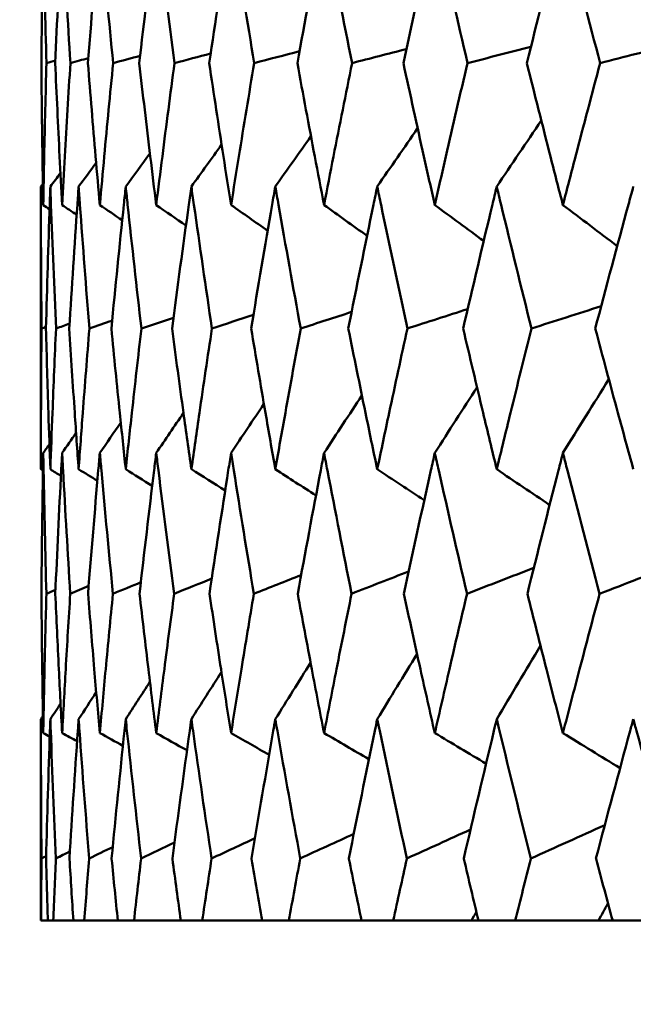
# Model space of a CAD drawing. Header units: millimetres. Extents: x 61 to 1929, y 482 to 2664.
# Tile 83 of 219: x 767.89 to 770.45, y 561.91 to 566.02. Entities that reach past the tile are written whole.
import ezdxf

# ---------------------------------------------------------------- set-up
doc = ezdxf.new("R2010")
doc.units = ezdxf.units.MM
doc.header["$LTSCALE"] = 10
doc.layers.add('Widoczne (ISO)', color=7, linetype='Continuous', lineweight=50)

msp = doc.modelspace()

# ---------------------------------------------------------------- linework, layer by layer
at = {"layer": 'Widoczne (ISO)'}
for p, q in [((767.9742, 564.1399), (767.9742, 565.3196)), ((767.9742, 562.2569), (767.9742, 563.0972)), ((767.9742, 562.2569), (767.975, 562.2569)), ((768.0032, 562.2569), (767.975, 562.2569)), ((768.0032, 562.2569), (768.0258, 562.2569)), ((768.1101, 562.2569), (768.0258, 562.2569)), ((768.1101, 562.2569), (768.1553, 562.2569)), ((768.2955, 562.2569), (768.1553, 562.2569)), ((768.2955, 562.2569), (768.3631, 562.2569)), ((768.5585, 562.2569), (768.3631, 562.2569)), ((768.5585, 562.2569), (768.6482, 562.2569)), ((768.8981, 562.2569), (768.6482, 562.2569)), ((768.8981, 562.2569), (769.0096, 562.2569)), ((769.3131, 562.2569), (769.0096, 562.2569)), ((769.3131, 562.2569), (769.4458, 562.2569)), ((769.772, 562.2569), (769.4458, 562.2569)), ((769.8016, 562.2569), (769.772, 562.2569)), ((769.8016, 562.2569), (769.9552, 562.2569)), ((770.3025, 562.2569), (769.9552, 562.2569)), ((770.3619, 562.2569), (770.3025, 562.2569)), ((770.3619, 562.2569), (770.5357, 562.2569))]:
    msp.add_line(p, q, dxfattribs=at)
msp.add_circle((787.9742, 532.2569), 50, dxfattribs=at)
for points, knots in [([(767.9841, 566.4306), (767.9836, 566.4051), (767.9832, 566.3795), (767.9799, 566.1809), (767.9778, 566.0079), (767.9763, 565.8348)], [0.07138254, 0.07138254, 0.07138254, 0.07138254, 0.08018544, 0.08018544, 0.13983561, 0.13983561, 0.13983561, 0.13983561]), ([(767.9975, 565.8348), (767.9928, 566.0078), (767.9888, 566.1808), (767.985, 566.3794), (767.9846, 566.405), (767.9841, 566.4306)], [0.02053386, 0.02053386, 0.02053386, 0.02053386, 0.08016461, 0.08016461, 0.08898694, 0.08898694, 0.08898694, 0.08898694]), ([(768.063, 566.4306), (768.0616, 566.4051), (768.0603, 566.3795), (768.05, 566.1809), (768.0417, 566.0079), (768.0341, 565.8348)], [0.07138254, 0.07138254, 0.07138254, 0.07138254, 0.08018544, 0.08018544, 0.13983561, 0.13983561, 0.13983561, 0.13983561]), ([(768.0975, 565.8348), (768.0867, 566.0078), (768.0765, 566.1808), (768.0657, 566.3794), (768.0644, 566.405), (768.063, 566.4306)], [0.02053386, 0.02053386, 0.02053386, 0.02053386, 0.08016461, 0.08016461, 0.08898694, 0.08898694, 0.08898694, 0.08898694]), ([(768.2205, 566.4306), (768.2182, 566.4051), (768.216, 566.3795), (768.1986, 566.1809), (768.1842, 566.0079), (768.1705, 565.8348)], [0.07138254, 0.07138254, 0.07138254, 0.07138254, 0.08018544, 0.08018544, 0.13983561, 0.13983561, 0.13983561, 0.13983561]), ([(768.276, 565.8348), (768.2591, 566.0078), (768.2428, 566.1808), (768.225, 566.3794), (768.2227, 566.405), (768.2205, 566.4306)], [0.02053386, 0.02053386, 0.02053386, 0.02053386, 0.08016461, 0.08016461, 0.08898694, 0.08898694, 0.08898694, 0.08898694]), ([(768.4559, 566.4306), (768.4527, 566.4051), (768.4496, 566.3795), (768.4253, 566.1809), (768.4049, 566.0079), (768.3851, 565.8348)], [0.07138254, 0.07138254, 0.07138254, 0.07138254, 0.08018544, 0.08018544, 0.13983561, 0.13983561, 0.13983561, 0.13983561]), ([(768.5322, 565.8348), (768.5092, 566.0078), (768.487, 566.1808), (768.4622, 566.3794), (768.4591, 566.405), (768.4559, 566.4306)], [0.02053386, 0.02053386, 0.02053386, 0.02053386, 0.08016461, 0.08016461, 0.08898694, 0.08898694, 0.08898694, 0.08898694]), ([(768.7684, 566.4306), (768.7643, 566.4051), (768.7603, 566.3795), (768.7292, 566.1809), (768.7028, 566.0079), (768.6771, 565.8348)], [0.07138254, 0.07138254, 0.07138254, 0.07138254, 0.08018544, 0.08018544, 0.13983561, 0.13983561, 0.13983561, 0.13983561]), ([(768.8651, 565.8348), (768.8362, 566.0078), (768.808, 566.1808), (768.7764, 566.3794), (768.7724, 566.405), (768.7684, 566.4306)], [0.02053386, 0.02053386, 0.02053386, 0.02053386, 0.08016461, 0.08016461, 0.08898694, 0.08898694, 0.08898694, 0.08898694]), ([(769.1566, 566.4306), (769.1517, 566.4051), (769.1468, 566.3795), (769.109, 566.1809), (769.0767, 566.0079), (769.0451, 565.8348)], [0.07138254, 0.07138254, 0.07138254, 0.07138254, 0.08018544, 0.08018544, 0.13983561, 0.13983561, 0.13983561, 0.13983561]), ([(769.2734, 565.8348), (769.2388, 566.0078), (769.2047, 566.1808), (769.1664, 566.3794), (769.1615, 566.405), (769.1566, 566.4306)], [0.02053386, 0.02053386, 0.02053386, 0.02053386, 0.08016461, 0.08016461, 0.08898694, 0.08898694, 0.08898694, 0.08898694]), ([(769.6191, 566.4306), (769.6134, 566.4051), (769.6077, 566.3795), (769.5633, 566.1809), (769.5253, 566.0079), (769.4879, 565.8348)], [0.07138254, 0.07138254, 0.07138254, 0.07138254, 0.08018544, 0.08018544, 0.13983561, 0.13983561, 0.13983561, 0.13983561]), ([(769.7556, 565.8348), (769.7152, 566.0078), (769.6755, 566.1808), (769.6307, 566.3794), (769.6249, 566.405), (769.6191, 566.4306)], [0.02053386, 0.02053386, 0.02053386, 0.02053386, 0.08016461, 0.08016461, 0.08898694, 0.08898694, 0.08898694, 0.08898694]), ([(770.1541, 566.4306), (770.1475, 566.4051), (770.141, 566.3795), (770.0902, 566.1809), (770.0466, 566.0079), (770.0036, 565.8348)], [0.07138254, 0.07138254, 0.07138254, 0.07138254, 0.08018544, 0.08018544, 0.13983561, 0.13983561, 0.13983561, 0.13983561]), ([(770.3096, 565.8348), (770.2637, 566.0078), (770.2185, 566.1808), (770.1673, 566.3794), (770.1607, 566.405), (770.1541, 566.4306)], [0.02053386, 0.02053386, 0.02053386, 0.02053386, 0.08016461, 0.08016461, 0.08898694, 0.08898694, 0.08898694, 0.08898694]), ([(767.9763, 565.8348), (767.9774, 565.7051), (767.9789, 565.5754), (767.9818, 565.378), (767.9829, 565.3103), (767.9841, 565.2426)], [0.01681985, 0.01681985, 0.01681985, 0.01681985, 0.06159108, 0.06159108, 0.08495433, 0.08495433, 0.08495433, 0.08495433]), ([(767.9841, 565.2426), (767.9853, 565.3103), (767.9866, 565.378), (767.9908, 565.5753), (767.994, 565.7051), (767.9975, 565.8348)], [0.03825175, 0.03825175, 0.03825175, 0.03825175, 0.06160817, 0.06160817, 0.10638617, 0.10638617, 0.10638617, 0.10638617]), ([(768.0341, 565.8348), (768.0398, 565.7051), (768.0459, 565.5754), (768.0558, 565.378), (768.0594, 565.3103), (768.063, 565.2426)], [0.01681985, 0.01681985, 0.01681985, 0.01681985, 0.06159108, 0.06159108, 0.08495433, 0.08495433, 0.08495433, 0.08495433]), ([(768.063, 565.2426), (768.0666, 565.3103), (768.0703, 565.378), (768.0816, 565.5753), (768.0893, 565.7051), (768.0975, 565.8348)], [0.03825175, 0.03825175, 0.03825175, 0.03825175, 0.06160817, 0.06160817, 0.10638617, 0.10638617, 0.10638617, 0.10638617]), ([(768.1705, 565.8348), (768.1809, 565.7051), (768.1916, 565.5754), (768.2085, 565.378), (768.2144, 565.3103), (768.2205, 565.2426)], [0.01681985, 0.01681985, 0.01681985, 0.01681985, 0.06159108, 0.06159108, 0.08495433, 0.08495433, 0.08495433, 0.08495433]), ([(768.2205, 565.2426), (768.2265, 565.3103), (768.2326, 565.378), (768.2508, 565.5753), (768.2632, 565.7051), (768.276, 565.8348)], [0.03825175, 0.03825175, 0.03825175, 0.03825175, 0.06160817, 0.06160817, 0.10638617, 0.10638617, 0.10638617, 0.10638617]), ([(768.3851, 565.8348), (768.4, 565.7051), (768.4153, 565.5754), (768.4392, 565.378), (768.4475, 565.3103), (768.4559, 565.2426)], [0.01681985, 0.01681985, 0.01681985, 0.01681985, 0.06159108, 0.06159108, 0.08495433, 0.08495433, 0.08495433, 0.08495433]), ([(768.4559, 565.2426), (768.4643, 565.3103), (768.4728, 565.378), (768.4979, 565.5753), (768.5149, 565.7051), (768.5322, 565.8348)], [0.03825175, 0.03825175, 0.03825175, 0.03825175, 0.06160817, 0.06160817, 0.10638617, 0.10638617, 0.10638617, 0.10638617]), ([(768.6771, 565.8348), (768.6965, 565.7051), (768.7162, 565.5754), (768.747, 565.378), (768.7576, 565.3103), (768.7684, 565.2426)], [0.01681985, 0.01681985, 0.01681985, 0.01681985, 0.06159108, 0.06159108, 0.08495433, 0.08495433, 0.08495433, 0.08495433]), ([(768.7684, 565.2426), (768.7791, 565.3103), (768.79, 565.378), (768.8219, 565.5753), (768.8433, 565.7051), (768.8651, 565.8348)], [0.03825175, 0.03825175, 0.03825175, 0.03825175, 0.06160817, 0.06160817, 0.10638617, 0.10638617, 0.10638617, 0.10638617]), ([(769.0451, 565.8348), (769.069, 565.7051), (769.0932, 565.5754), (769.1306, 565.378), (769.1436, 565.3103), (769.1566, 565.2426)], [0.01681985, 0.01681985, 0.01681985, 0.01681985, 0.06159108, 0.06159108, 0.08495433, 0.08495433, 0.08495433, 0.08495433]), ([(769.1566, 565.2426), (769.1697, 565.3103), (769.1828, 565.378), (769.2215, 565.5753), (769.2473, 565.7051), (769.2734, 565.8348)], [0.03825175, 0.03825175, 0.03825175, 0.03825175, 0.06160817, 0.06160817, 0.10638617, 0.10638617, 0.10638617, 0.10638617]), ([(769.4879, 565.8348), (769.5161, 565.7051), (769.5446, 565.5754), (769.5886, 565.378), (769.6038, 565.3103), (769.6191, 565.2426)], [0.01681985, 0.01681985, 0.01681985, 0.01681985, 0.06159108, 0.06159108, 0.08495433, 0.08495433, 0.08495433, 0.08495433]), ([(769.6191, 565.2426), (769.6344, 565.3103), (769.6498, 565.378), (769.695, 565.5753), (769.7251, 565.7051), (769.7556, 565.8348)], [0.03825175, 0.03825175, 0.03825175, 0.03825175, 0.06160817, 0.06160817, 0.10638617, 0.10638617, 0.10638617, 0.10638617]), ([(770.0036, 565.8348), (770.036, 565.7051), (770.0688, 565.5754), (770.1192, 565.378), (770.1366, 565.3103), (770.1541, 565.2426)], [0.01681985, 0.01681985, 0.01681985, 0.01681985, 0.06159108, 0.06159108, 0.08495433, 0.08495433, 0.08495433, 0.08495433]), ([(770.1541, 565.2426), (770.1716, 565.3103), (770.1892, 565.378), (770.2408, 565.5753), (770.275, 565.7051), (770.3096, 565.8348)], [0.03825175, 0.03825175, 0.03825175, 0.03825175, 0.06160817, 0.06160817, 0.10638617, 0.10638617, 0.10638617, 0.10638617]), ([(767.977, 564.7273), (767.9754, 564.8995), (767.9745, 565.0717), (767.9742, 565.2692), (767.9742, 565.2944), (767.9742, 565.3196)], [0.02530969, 0.02530969, 0.02530969, 0.02530969, 0.08465152, 0.08465152, 0.09334823, 0.09334823, 0.09334823, 0.09334823]), ([(768.0137, 565.3196), (768.0128, 565.2945), (768.0119, 565.2693), (768.0052, 565.0719), (768, 564.8996), (767.9955, 564.7273)], [0.07597559, 0.07597559, 0.07597559, 0.07597559, 0.08464777, 0.08464777, 0.14401425, 0.14401425, 0.14401425, 0.14401425]), ([(768.0375, 564.7273), (768.0298, 564.8995), (768.0227, 565.0717), (768.0155, 565.2692), (768.0146, 565.2944), (768.0137, 565.3196)], [0.02530969, 0.02530969, 0.02530969, 0.02530969, 0.08465152, 0.08465152, 0.09334823, 0.09334823, 0.09334823, 0.09334823]), ([(768.1319, 565.3196), (768.1301, 565.2945), (768.1284, 565.2693), (768.1146, 565.0719), (768.1033, 564.8996), (768.0927, 564.7273)], [0.07597559, 0.07597559, 0.07597559, 0.07597559, 0.08464777, 0.08464777, 0.14401425, 0.14401425, 0.14401425, 0.14401425]), ([(768.1767, 564.7273), (768.1629, 564.8995), (768.1498, 565.0717), (768.1355, 565.2692), (768.1337, 565.2944), (768.1319, 565.3196)], [0.02530969, 0.02530969, 0.02530969, 0.02530969, 0.08465152, 0.08465152, 0.09334823, 0.09334823, 0.09334823, 0.09334823]), ([(768.3285, 565.3196), (768.3258, 565.2945), (768.3232, 565.2693), (768.3025, 565.0719), (768.2851, 564.8996), (768.2685, 564.7273)], [0.07597559, 0.07597559, 0.07597559, 0.07597559, 0.08464777, 0.08464777, 0.14401425, 0.14401425, 0.14401425, 0.14401425]), ([(768.394, 564.7273), (768.3741, 564.8995), (768.355, 565.0717), (768.3338, 565.2692), (768.3312, 565.2944), (768.3285, 565.3196)], [0.02530969, 0.02530969, 0.02530969, 0.02530969, 0.08465152, 0.08465152, 0.09334823, 0.09334823, 0.09334823, 0.09334823]), ([(768.6026, 565.3196), (768.599, 565.2945), (768.5955, 565.2693), (768.568, 565.0719), (768.5446, 564.8996), (768.522, 564.7273)], [0.07597559, 0.07597559, 0.07597559, 0.07597559, 0.08464777, 0.08464777, 0.14401425, 0.14401425, 0.14401425, 0.14401425]), ([(768.6885, 564.7273), (768.6628, 564.8995), (768.6377, 565.0717), (768.6097, 565.2692), (768.6061, 565.2944), (768.6026, 565.3196)], [0.02530969, 0.02530969, 0.02530969, 0.02530969, 0.08465152, 0.08465152, 0.09334823, 0.09334823, 0.09334823, 0.09334823]), ([(768.9531, 565.3196), (768.9487, 565.2945), (768.9443, 565.2693), (768.9101, 565.0719), (768.8808, 564.8996), (768.8523, 564.7273)], [0.07597559, 0.07597559, 0.07597559, 0.07597559, 0.08464777, 0.08464777, 0.14401425, 0.14401425, 0.14401425, 0.14401425]), ([(769.0592, 564.7273), (769.0276, 564.8995), (768.9966, 565.0717), (768.9619, 565.2692), (768.9575, 565.2944), (768.9531, 565.3196)], [0.02530969, 0.02530969, 0.02530969, 0.02530969, 0.08465152, 0.08465152, 0.09334823, 0.09334823, 0.09334823, 0.09334823]), ([(769.3787, 565.3196), (769.3735, 565.2945), (769.3682, 565.2693), (769.3274, 565.0719), (769.2924, 564.8996), (769.258, 564.7273)], [0.07597559, 0.07597559, 0.07597559, 0.07597559, 0.08464777, 0.08464777, 0.14401425, 0.14401425, 0.14401425, 0.14401425]), ([(769.5046, 564.7273), (769.4672, 564.8995), (769.4305, 565.0717), (769.3892, 565.2692), (769.3839, 565.2944), (769.3787, 565.3196)], [0.02530969, 0.02530969, 0.02530969, 0.02530969, 0.08465152, 0.08465152, 0.09334823, 0.09334823, 0.09334823, 0.09334823]), ([(769.8777, 565.3196), (769.8716, 565.2945), (769.8656, 565.2693), (769.8183, 565.0719), (769.7776, 564.8996), (769.7377, 564.7273)], [0.07597559, 0.07597559, 0.07597559, 0.07597559, 0.08464777, 0.08464777, 0.14401425, 0.14401425, 0.14401425, 0.14401425]), ([(770.0228, 564.7273), (769.9799, 564.8995), (769.9376, 565.0717), (769.8898, 565.2692), (769.8838, 565.2944), (769.8777, 565.3196)], [0.02530969, 0.02530969, 0.02530969, 0.02530969, 0.08465152, 0.08465152, 0.09334823, 0.09334823, 0.09334823, 0.09334823]), ([(770.4481, 565.3196), (770.4412, 565.2945), (770.4344, 565.2693), (770.3808, 565.0719), (770.3347, 564.8996), (770.2892, 564.7273)], [0.07597559, 0.07597559, 0.07597559, 0.07597559, 0.08464777, 0.08464777, 0.14401425, 0.14401425, 0.14401425, 0.14401425]), ([(767.9742, 564.1399), (767.9742, 564.2183), (767.9744, 564.2968), (767.9751, 564.4926), (767.9759, 564.61), (767.977, 564.7273)], [0.03448054, 0.03448054, 0.03448054, 0.03448054, 0.06157222, 0.06157222, 0.10209717, 0.10209717, 0.10209717, 0.10209717]), ([(767.9955, 564.7273), (767.9985, 564.61), (768.002, 564.4926), (768.0082, 564.2968), (768.0109, 564.2184), (768.0137, 564.1399)], [0.02104899, 0.02104899, 0.02104899, 0.02104899, 0.0615671, 0.0615671, 0.08866561, 0.08866561, 0.08866561, 0.08866561]), ([(768.0137, 564.1399), (768.0165, 564.2183), (768.0195, 564.2968), (768.0272, 564.4926), (768.0322, 564.61), (768.0375, 564.7273)], [0.03448054, 0.03448054, 0.03448054, 0.03448054, 0.06157222, 0.06157222, 0.10209717, 0.10209717, 0.10209717, 0.10209717]), ([(768.0927, 564.7273), (768.1, 564.61), (768.1076, 564.4926), (768.1209, 564.2968), (768.1263, 564.2184), (768.1319, 564.1399)], [0.02104899, 0.02104899, 0.02104899, 0.02104899, 0.0615671, 0.0615671, 0.08866561, 0.08866561, 0.08866561, 0.08866561]), ([(768.1319, 564.1399), (768.1375, 564.2183), (768.1433, 564.2968), (768.158, 564.4926), (768.1672, 564.61), (768.1767, 564.7273)], [0.03448054, 0.03448054, 0.03448054, 0.03448054, 0.06157222, 0.06157222, 0.10209717, 0.10209717, 0.10209717, 0.10209717]), ([(768.2685, 564.7273), (768.2799, 564.61), (768.2917, 564.4926), (768.3119, 564.2968), (768.3201, 564.2184), (768.3285, 564.1399)], [0.02104899, 0.02104899, 0.02104899, 0.02104899, 0.0615671, 0.0615671, 0.08866561, 0.08866561, 0.08866561, 0.08866561]), ([(768.3285, 564.1399), (768.3369, 564.2183), (768.3454, 564.2968), (768.367, 564.4926), (768.3803, 564.61), (768.394, 564.7273)], [0.03448054, 0.03448054, 0.03448054, 0.03448054, 0.06157222, 0.06157222, 0.10209717, 0.10209717, 0.10209717, 0.10209717]), ([(768.522, 564.7273), (768.5376, 564.61), (768.5534, 564.4926), (768.5805, 564.2968), (768.5914, 564.2184), (768.6026, 564.1399)], [0.02104899, 0.02104899, 0.02104899, 0.02104899, 0.0615671, 0.0615671, 0.08866561, 0.08866561, 0.08866561, 0.08866561]), ([(768.6026, 564.1399), (768.6137, 564.2183), (768.625, 564.2968), (768.6534, 564.4926), (768.6708, 564.61), (768.6885, 564.7273)], [0.03448054, 0.03448054, 0.03448054, 0.03448054, 0.06157222, 0.06157222, 0.10209717, 0.10209717, 0.10209717, 0.10209717]), ([(768.8523, 564.7273), (768.8719, 564.61), (768.8918, 564.4926), (768.9256, 564.2968), (768.9393, 564.2184), (768.9531, 564.1399)], [0.02104899, 0.02104899, 0.02104899, 0.02104899, 0.0615671, 0.0615671, 0.08866561, 0.08866561, 0.08866561, 0.08866561]), ([(768.9531, 564.1399), (768.9669, 564.2183), (768.9809, 564.2968), (769.0161, 564.4926), (769.0375, 564.61), (769.0592, 564.7273)], [0.03448054, 0.03448054, 0.03448054, 0.03448054, 0.06157222, 0.06157222, 0.10209717, 0.10209717, 0.10209717, 0.10209717]), ([(769.258, 564.7273), (769.2816, 564.61), (769.3055, 564.4926), (769.3459, 564.2968), (769.3622, 564.2184), (769.3787, 564.1399)], [0.02104899, 0.02104899, 0.02104899, 0.02104899, 0.0615671, 0.0615671, 0.08866561, 0.08866561, 0.08866561, 0.08866561]), ([(769.3787, 564.1399), (769.3952, 564.2183), (769.4118, 564.2968), (769.4536, 564.4926), (769.4789, 564.61), (769.5046, 564.7273)], [0.03448054, 0.03448054, 0.03448054, 0.03448054, 0.06157222, 0.06157222, 0.10209717, 0.10209717, 0.10209717, 0.10209717]), ([(769.7377, 564.7273), (769.7651, 564.61), (769.7929, 564.4926), (769.8397, 564.2968), (769.8586, 564.2184), (769.8777, 564.1399)], [0.02104899, 0.02104899, 0.02104899, 0.02104899, 0.0615671, 0.0615671, 0.08866561, 0.08866561, 0.08866561, 0.08866561]), ([(769.8777, 564.1399), (769.8967, 564.2183), (769.9159, 564.2968), (769.9641, 564.4926), (769.9933, 564.61), (770.0228, 564.7273)], [0.03448054, 0.03448054, 0.03448054, 0.03448054, 0.06157222, 0.06157222, 0.10209717, 0.10209717, 0.10209717, 0.10209717]), ([(770.2892, 564.7273), (770.3205, 564.61), (770.352, 564.4926), (770.4051, 564.2968), (770.4265, 564.2184), (770.4481, 564.1399)], [0.02104899, 0.02104899, 0.02104899, 0.02104899, 0.0615671, 0.0615671, 0.08866561, 0.08866561, 0.08866561, 0.08866561]), ([(767.9841, 564.2082), (767.9837, 564.184), (767.9833, 564.1599), (767.98, 563.9641), (767.9779, 563.7924), (767.9764, 563.6208)], [0.0806421, 0.0806421, 0.0806421, 0.0806421, 0.08897282, 0.08897282, 0.14811965, 0.14811965, 0.14811965, 0.14811965]), ([(767.9973, 563.6208), (767.9926, 563.7923), (767.9887, 563.9639), (767.985, 564.1597), (767.9845, 564.1839), (767.9841, 564.2082)], [0.02983351, 0.02983351, 0.02983351, 0.02983351, 0.0889495, 0.0889495, 0.09731113, 0.09731113, 0.09731113, 0.09731113]), ([(768.063, 564.2082), (768.0617, 564.184), (768.0604, 564.1599), (768.0502, 563.9641), (768.042, 563.7924), (768.0345, 563.6208)], [0.0806421, 0.0806421, 0.0806421, 0.0806421, 0.08897282, 0.08897282, 0.14811965, 0.14811965, 0.14811965, 0.14811965]), ([(768.097, 563.6208), (768.0863, 563.7923), (768.0762, 563.9639), (768.0656, 564.1597), (768.0643, 564.1839), (768.063, 564.2082)], [0.02983351, 0.02983351, 0.02983351, 0.02983351, 0.0889495, 0.0889495, 0.09731113, 0.09731113, 0.09731113, 0.09731113]), ([(768.2205, 564.2082), (768.2183, 564.184), (768.2162, 564.1599), (768.1991, 563.9641), (768.1848, 563.7924), (768.1712, 563.6208)], [0.0806421, 0.0806421, 0.0806421, 0.0806421, 0.08897282, 0.08897282, 0.14811965, 0.14811965, 0.14811965, 0.14811965]), ([(768.2751, 563.6208), (768.2584, 563.7923), (768.2423, 563.9639), (768.2248, 564.1597), (768.2226, 564.1839), (768.2205, 564.2082)], [0.02983351, 0.02983351, 0.02983351, 0.02983351, 0.0889495, 0.0889495, 0.09731113, 0.09731113, 0.09731113, 0.09731113]), ([(768.4559, 564.2082), (768.4529, 564.184), (768.4499, 564.1599), (768.426, 563.9641), (768.4057, 563.7924), (768.3861, 563.6208)], [0.0806421, 0.0806421, 0.0806421, 0.0806421, 0.08897282, 0.08897282, 0.14811965, 0.14811965, 0.14811965, 0.14811965]), ([(768.531, 563.6208), (768.5083, 563.7923), (768.4863, 563.9639), (768.4619, 564.1597), (768.4589, 564.1839), (768.4559, 564.2082)], [0.02983351, 0.02983351, 0.02983351, 0.02983351, 0.0889495, 0.0889495, 0.09731113, 0.09731113, 0.09731113, 0.09731113]), ([(768.7684, 564.2082), (768.7645, 564.184), (768.7607, 564.1599), (768.7301, 563.9641), (768.7039, 563.7924), (768.6783, 563.6208)], [0.0806421, 0.0806421, 0.0806421, 0.0806421, 0.08897282, 0.08897282, 0.14811965, 0.14811965, 0.14811965, 0.14811965]), ([(768.8637, 563.6208), (768.8351, 563.7923), (768.8071, 563.9639), (768.776, 564.1597), (768.7722, 564.1839), (768.7684, 564.2082)], [0.02983351, 0.02983351, 0.02983351, 0.02983351, 0.0889495, 0.0889495, 0.09731113, 0.09731113, 0.09731113, 0.09731113]), ([(769.1566, 564.2082), (769.152, 564.184), (769.1474, 564.1599), (769.1101, 563.9641), (769.0781, 563.7924), (769.0467, 563.6208)], [0.0806421, 0.0806421, 0.0806421, 0.0806421, 0.08897282, 0.08897282, 0.14811965, 0.14811965, 0.14811965, 0.14811965]), ([(769.2717, 563.6208), (769.2373, 563.7923), (769.2036, 563.9639), (769.1659, 564.1597), (769.1613, 564.1839), (769.1566, 564.2082)], [0.02983351, 0.02983351, 0.02983351, 0.02983351, 0.0889495, 0.0889495, 0.09731113, 0.09731113, 0.09731113, 0.09731113]), ([(769.6191, 564.2082), (769.6137, 564.184), (769.6083, 564.1599), (769.5645, 563.9641), (769.5268, 563.7924), (769.4898, 563.6208)], [0.0806421, 0.0806421, 0.0806421, 0.0806421, 0.08897282, 0.08897282, 0.14811965, 0.14811965, 0.14811965, 0.14811965]), ([(769.7536, 563.6208), (769.7136, 563.7923), (769.6742, 563.9639), (769.63, 564.1597), (769.6246, 564.1839), (769.6191, 564.2082)], [0.02983351, 0.02983351, 0.02983351, 0.02983351, 0.0889495, 0.0889495, 0.09731113, 0.09731113, 0.09731113, 0.09731113]), ([(770.1541, 564.2082), (770.1479, 564.184), (770.1417, 564.1599), (770.0916, 563.9641), (770.0484, 563.7924), (770.0058, 563.6208)], [0.0806421, 0.0806421, 0.0806421, 0.0806421, 0.08897282, 0.08897282, 0.14811965, 0.14811965, 0.14811965, 0.14811965]), ([(770.3073, 563.6208), (770.2619, 563.7923), (770.217, 563.9639), (770.1666, 564.1597), (770.1603, 564.1839), (770.1541, 564.2082)], [0.02983351, 0.02983351, 0.02983351, 0.02983351, 0.0889495, 0.0889495, 0.09731113, 0.09731113, 0.09731113, 0.09731113]), ([(767.9764, 563.6208), (767.9773, 563.516), (767.9785, 563.4111), (767.9811, 563.2173), (767.9825, 563.1284), (767.9841, 563.0395)], [0.02528165, 0.02528165, 0.02528165, 0.02528165, 0.06150593, 0.06150593, 0.09223152, 0.09223152, 0.09223152, 0.09223152]), ([(767.9841, 563.0395), (767.9857, 563.1284), (767.9875, 563.2173), (767.9918, 563.4111), (767.9944, 563.5159), (767.9973, 563.6208)], [0.03078053, 0.03078053, 0.03078053, 0.03078053, 0.06149921, 0.06149921, 0.09773041, 0.09773041, 0.09773041, 0.09773041]), ([(768.0345, 563.6208), (768.0391, 563.516), (768.044, 563.4111), (768.0536, 563.2173), (768.0582, 563.1284), (768.063, 563.0395)], [0.02528165, 0.02528165, 0.02528165, 0.02528165, 0.06150593, 0.06150593, 0.09223152, 0.09223152, 0.09223152, 0.09223152]), ([(768.063, 563.0395), (768.0678, 563.1284), (768.0727, 563.2173), (768.084, 563.4111), (768.0904, 563.5159), (768.097, 563.6208)], [0.03078053, 0.03078053, 0.03078053, 0.03078053, 0.06149921, 0.06149921, 0.09773041, 0.09773041, 0.09773041, 0.09773041]), ([(768.1712, 563.6208), (768.1796, 563.516), (768.1883, 563.4111), (768.2047, 563.2173), (768.2125, 563.1284), (768.2205, 563.0395)], [0.02528165, 0.02528165, 0.02528165, 0.02528165, 0.06150593, 0.06150593, 0.09223152, 0.09223152, 0.09223152, 0.09223152]), ([(768.2205, 563.0395), (768.2284, 563.1284), (768.2366, 563.2173), (768.2547, 563.4111), (768.2648, 563.5159), (768.2751, 563.6208)], [0.03078053, 0.03078053, 0.03078053, 0.03078053, 0.06149921, 0.06149921, 0.09773041, 0.09773041, 0.09773041, 0.09773041]), ([(768.3861, 563.6208), (768.3982, 563.516), (768.4106, 563.4111), (768.4339, 563.2173), (768.4448, 563.1284), (768.4559, 563.0395)], [0.02528165, 0.02528165, 0.02528165, 0.02528165, 0.06150593, 0.06150593, 0.09223152, 0.09223152, 0.09223152, 0.09223152]), ([(768.4559, 563.0395), (768.467, 563.1284), (768.4783, 563.2173), (768.5032, 563.4111), (768.517, 563.5159), (768.531, 563.6208)], [0.03078053, 0.03078053, 0.03078053, 0.03078053, 0.06149921, 0.06149921, 0.09773041, 0.09773041, 0.09773041, 0.09773041]), ([(768.6783, 563.6208), (768.6941, 563.516), (768.7101, 563.4111), (768.7402, 563.2173), (768.7542, 563.1284), (768.7684, 563.0395)], [0.02528165, 0.02528165, 0.02528165, 0.02528165, 0.06150593, 0.06150593, 0.09223152, 0.09223152, 0.09223152, 0.09223152]), ([(768.7684, 563.0395), (768.7825, 563.1284), (768.7969, 563.2173), (768.8286, 563.4111), (768.846, 563.5159), (768.8637, 563.6208)], [0.03078053, 0.03078053, 0.03078053, 0.03078053, 0.06149921, 0.06149921, 0.09773041, 0.09773041, 0.09773041, 0.09773041]), ([(769.0467, 563.6208), (769.066, 563.516), (769.0856, 563.4111), (769.1224, 563.2173), (769.1394, 563.1284), (769.1566, 563.0395)], [0.02528165, 0.02528165, 0.02528165, 0.02528165, 0.06150593, 0.06150593, 0.09223152, 0.09223152, 0.09223152, 0.09223152]), ([(769.1566, 563.0395), (769.1738, 563.1284), (769.1912, 563.2173), (769.2295, 563.4111), (769.2505, 563.5159), (769.2717, 563.6208)], [0.03078053, 0.03078053, 0.03078053, 0.03078053, 0.06149921, 0.06149921, 0.09773041, 0.09773041, 0.09773041, 0.09773041]), ([(769.4898, 563.6208), (769.5126, 563.516), (769.5357, 563.4111), (769.5789, 563.2173), (769.5989, 563.1284), (769.6191, 563.0395)], [0.02528165, 0.02528165, 0.02528165, 0.02528165, 0.06150593, 0.06150593, 0.09223152, 0.09223152, 0.09223152, 0.09223152]), ([(769.6191, 563.0395), (769.6393, 563.1284), (769.6597, 563.2173), (769.7044, 563.4111), (769.7289, 563.5159), (769.7536, 563.6208)], [0.03078053, 0.03078053, 0.03078053, 0.03078053, 0.06149921, 0.06149921, 0.09773041, 0.09773041, 0.09773041, 0.09773041]), ([(770.0058, 563.6208), (770.0321, 563.516), (770.0586, 563.4111), (770.1081, 563.2173), (770.131, 563.1284), (770.1541, 563.0395)], [0.02528165, 0.02528165, 0.02528165, 0.02528165, 0.06150593, 0.06150593, 0.09223152, 0.09223152, 0.09223152, 0.09223152]), ([(770.1541, 563.0395), (770.1772, 563.1284), (770.2004, 563.2173), (770.2514, 563.4111), (770.2793, 563.5159), (770.3073, 563.6208)], [0.03078053, 0.03078053, 0.03078053, 0.03078053, 0.06149921, 0.06149921, 0.09773041, 0.09773041, 0.09773041, 0.09773041]), ([(767.9769, 562.5162), (767.9753, 562.6935), (767.9744, 562.8708), (767.9742, 563.0645), (767.9742, 563.0809), (767.9742, 563.0972)], [0.0297954, 0.0297954, 0.0297954, 0.0297954, 0.09092493, 0.09092493, 0.09655955, 0.09655955, 0.09655955, 0.09655955]), ([(768.0137, 563.0972), (768.0131, 563.081), (768.0125, 563.0647), (768.0058, 562.871), (768.0004, 562.6936), (767.9957, 562.5162)], [0.0853813, 0.0853813, 0.0853813, 0.0853813, 0.09097809, 0.09097809, 0.15214536, 0.15214536, 0.15214536, 0.15214536]), ([(768.037, 562.5162), (768.0291, 562.6935), (768.0219, 562.8708), (768.0149, 563.0645), (768.0143, 563.0809), (768.0137, 563.0972)], [0.0297954, 0.0297954, 0.0297954, 0.0297954, 0.09092493, 0.09092493, 0.09655955, 0.09655955, 0.09655955, 0.09655955]), ([(768.1319, 563.0972), (768.1308, 563.081), (768.1296, 563.0647), (768.1161, 562.871), (768.1044, 562.6936), (768.0934, 562.5162)], [0.0853813, 0.0853813, 0.0853813, 0.0853813, 0.09097809, 0.09097809, 0.15214536, 0.15214536, 0.15214536, 0.15214536]), ([(768.1758, 562.5162), (768.1616, 562.6935), (768.1481, 562.8708), (768.1343, 563.0645), (768.1331, 563.0809), (768.1319, 563.0972)], [0.0297954, 0.0297954, 0.0297954, 0.0297954, 0.09092493, 0.09092493, 0.09655955, 0.09655955, 0.09655955, 0.09655955]), ([(768.3285, 563.0972), (768.3268, 563.081), (768.325, 563.0647), (768.3047, 562.871), (768.2867, 562.6936), (768.2695, 562.5162)], [0.0853813, 0.0853813, 0.0853813, 0.0853813, 0.09097809, 0.09097809, 0.15214536, 0.15214536, 0.15214536, 0.15214536]), ([(768.3928, 562.5162), (768.3723, 562.6935), (768.3526, 562.8708), (768.332, 563.0645), (768.3302, 563.0809), (768.3285, 563.0972)], [0.0297954, 0.0297954, 0.0297954, 0.0297954, 0.09092493, 0.09092493, 0.09655955, 0.09655955, 0.09655955, 0.09655955]), ([(768.6026, 563.0972), (768.6003, 563.081), (768.598, 563.0647), (768.5709, 562.871), (768.5468, 562.6936), (768.5234, 562.5162)], [0.0853813, 0.0853813, 0.0853813, 0.0853813, 0.09097809, 0.09097809, 0.15214536, 0.15214536, 0.15214536, 0.15214536]), ([(768.687, 562.5162), (768.6604, 562.6935), (768.6346, 562.8708), (768.6072, 563.0645), (768.6049, 563.0809), (768.6026, 563.0972)], [0.0297954, 0.0297954, 0.0297954, 0.0297954, 0.09092493, 0.09092493, 0.09655955, 0.09655955, 0.09655955, 0.09655955]), ([(768.9531, 563.0972), (768.9503, 563.081), (768.9474, 563.0647), (768.9137, 562.871), (768.8835, 562.6936), (768.854, 562.5162)], [0.0853813, 0.0853813, 0.0853813, 0.0853813, 0.09097809, 0.09097809, 0.15214536, 0.15214536, 0.15214536, 0.15214536]), ([(769.0573, 562.5162), (769.0247, 562.6935), (768.9928, 562.8708), (768.9588, 563.0645), (768.956, 563.0809), (768.9531, 563.0972)], [0.0297954, 0.0297954, 0.0297954, 0.0297954, 0.09092493, 0.09092493, 0.09655955, 0.09655955, 0.09655955, 0.09655955]), ([(769.3787, 563.0972), (769.3753, 563.081), (769.3719, 563.0647), (769.3317, 562.871), (769.2956, 562.6936), (769.2602, 562.5162)], [0.0853813, 0.0853813, 0.0853813, 0.0853813, 0.09097809, 0.09097809, 0.15214536, 0.15214536, 0.15214536, 0.15214536]), ([(769.5023, 562.5162), (769.4638, 562.6935), (769.426, 562.8708), (769.3855, 563.0645), (769.3821, 563.0809), (769.3787, 563.0972)], [0.0297954, 0.0297954, 0.0297954, 0.0297954, 0.09092493, 0.09092493, 0.09655955, 0.09655955, 0.09655955, 0.09655955]), ([(769.8777, 563.0972), (769.8738, 563.081), (769.8699, 563.0647), (769.8233, 562.871), (769.7814, 562.6936), (769.7401, 562.5162)], [0.0853813, 0.0853813, 0.0853813, 0.0853813, 0.09097809, 0.09097809, 0.15214536, 0.15214536, 0.15214536, 0.15214536]), ([(770.0201, 562.5162), (769.9759, 562.6935), (769.9324, 562.8708), (769.8856, 563.0645), (769.8816, 563.0809), (769.8777, 563.0972)], [0.0297954, 0.0297954, 0.0297954, 0.0297954, 0.09092493, 0.09092493, 0.09655955, 0.09655955, 0.09655955, 0.09655955]), ([(770.4481, 563.0972), (770.4437, 563.081), (770.4392, 563.0647), (770.3866, 562.871), (770.339, 562.6936), (770.292, 562.5162)], [0.0853813, 0.0853813, 0.0853813, 0.0853813, 0.09097809, 0.09097809, 0.15214536, 0.15214536, 0.15214536, 0.15214536]), ([(770.6089, 562.5162), (770.5591, 562.6935), (770.5099, 562.8708), (770.457, 563.0645), (770.4525, 563.0809), (770.4481, 563.0972)], [0.0297954, 0.0297954, 0.0297954, 0.0297954, 0.09092493, 0.09092493, 0.09655955, 0.09655955, 0.09655955, 0.09655955]), ([(767.975, 562.2569), (767.9755, 562.3428), (767.9761, 562.4287), (767.9769, 562.5151), (767.9769, 562.5156), (767.9769, 562.5162)], [0, 0, 0, 0, 0.02969567, 0.02969567, 0.02988021, 0.02988021, 0.02988021, 0.02988021]), ([(767.9957, 562.5162), (767.9958, 562.5156), (767.9958, 562.5151), (767.9981, 562.4287), (768.0005, 562.3428), (768.0032, 562.2569)], [0.02951568, 0.02951568, 0.02951568, 0.02951568, 0.02969929, 0.02969929, 0.05939589, 0.05939589, 0.05939589, 0.05939589]), ([(768.0258, 562.2569), (768.0294, 562.3428), (768.0331, 562.4287), (768.037, 562.5151), (768.037, 562.5156), (768.037, 562.5162)], [0, 0, 0, 0, 0.02969567, 0.02969567, 0.02988021, 0.02988021, 0.02988021, 0.02988021]), ([(768.0934, 562.5162), (768.0934, 562.5156), (768.0935, 562.5151), (768.0989, 562.4287), (768.1044, 562.3428), (768.1101, 562.2569)], [0.02951568, 0.02951568, 0.02951568, 0.02951568, 0.02969929, 0.02969929, 0.05939589, 0.05939589, 0.05939589, 0.05939589]), ([(768.1553, 562.2569), (768.1619, 562.3428), (768.1687, 562.4287), (768.1757, 562.5151), (768.1758, 562.5156), (768.1758, 562.5162)], [0, 0, 0, 0, 0.02969567, 0.02969567, 0.02988021, 0.02988021, 0.02988021, 0.02988021]), ([(768.2695, 562.5162), (768.2696, 562.5156), (768.2696, 562.5151), (768.2781, 562.4287), (768.2867, 562.3428), (768.2955, 562.2569)], [0.02951568, 0.02951568, 0.02951568, 0.02951568, 0.02969929, 0.02969929, 0.05939589, 0.05939589, 0.05939589, 0.05939589]), ([(768.3631, 562.2569), (768.3727, 562.3428), (768.3826, 562.4287), (768.3926, 562.5151), (768.3927, 562.5156), (768.3928, 562.5162)], [0, 0, 0, 0, 0.02969567, 0.02969567, 0.02988021, 0.02988021, 0.02988021, 0.02988021]), ([(768.5234, 562.5162), (768.5235, 562.5156), (768.5235, 562.5151), (768.5351, 562.4287), (768.5467, 562.3428), (768.5585, 562.2569)], [0.02951568, 0.02951568, 0.02951568, 0.02951568, 0.02969929, 0.02969929, 0.05939589, 0.05939589, 0.05939589, 0.05939589]), ([(768.6482, 562.2569), (768.6609, 562.3428), (768.6737, 562.4287), (768.6868, 562.5151), (768.6869, 562.5156), (768.687, 562.5162)], [0, 0, 0, 0, 0.02969567, 0.02969567, 0.02988021, 0.02988021, 0.02988021, 0.02988021]), ([(768.854, 562.5162), (768.8541, 562.5156), (768.8542, 562.5151), (768.8687, 562.4287), (768.8834, 562.3428), (768.8981, 562.2569)], [0.02951568, 0.02951568, 0.02951568, 0.02951568, 0.02969929, 0.02969929, 0.05939589, 0.05939589, 0.05939589, 0.05939589]), ([(769.0096, 562.2569), (769.0252, 562.3428), (769.041, 562.4287), (769.0571, 562.5151), (769.0572, 562.5156), (769.0573, 562.5162)], [0, 0, 0, 0, 0.02969567, 0.02969567, 0.02988021, 0.02988021, 0.02988021, 0.02988021]), ([(769.2602, 562.5162), (769.2603, 562.5156), (769.2604, 562.5151), (769.2778, 562.4287), (769.2954, 562.3428), (769.3131, 562.2569)], [0.02951568, 0.02951568, 0.02951568, 0.02951568, 0.02969929, 0.02969929, 0.05939589, 0.05939589, 0.05939589, 0.05939589]), ([(769.4458, 562.2569), (769.4644, 562.3428), (769.4831, 562.4287), (769.502, 562.5151), (769.5021, 562.5156), (769.5023, 562.5162)], [0, 0, 0, 0, 0.02969567, 0.02969567, 0.02988021, 0.02988021, 0.02988021, 0.02988021]), ([(769.7401, 562.5162), (769.7402, 562.5156), (769.7404, 562.5151), (769.7607, 562.4287), (769.7811, 562.3428), (769.8016, 562.2569)], [0.02951568, 0.02951568, 0.02951568, 0.02951568, 0.02969929, 0.02969929, 0.05939589, 0.05939589, 0.05939589, 0.05939589]), ([(769.9552, 562.2569), (769.9766, 562.3428), (769.9981, 562.4287), (770.0199, 562.5151), (770.02, 562.5156), (770.0201, 562.5162)], [0, 0, 0, 0, 0.02969567, 0.02969567, 0.02988021, 0.02988021, 0.02988021, 0.02988021]), ([(770.292, 562.5162), (770.2922, 562.5156), (770.2923, 562.5151), (770.3155, 562.4287), (770.3386, 562.3428), (770.3619, 562.2569)], [0.02951568, 0.02951568, 0.02951568, 0.02951568, 0.02969929, 0.02969929, 0.05939589, 0.05939589, 0.05939589, 0.05939589])]:
    msp.add_open_spline(points, degree=3, knots=knots, dxfattribs=at)
for points in [[(770.0205, 565.9026), (769.9322, 565.88), (769.8439, 565.8574), (769.7556, 565.8348)], [(770.6119, 565.9119), (770.5111, 565.8862), (770.4104, 565.8605), (770.3096, 565.8348)], [(768.3886, 565.8653), (768.3511, 565.8551), (768.3135, 565.845), (768.276, 565.8348)], [(768.683, 565.8748), (768.6327, 565.8615), (768.5825, 565.8481), (768.5322, 565.8348)], [(769.0542, 565.8842), (768.9911, 565.8677), (768.9281, 565.8512), (768.8651, 565.8348)], [(769.5006, 565.8934), (769.4249, 565.8739), (769.3492, 565.8543), (769.2734, 565.8348)], [(768.0346, 565.8454), (768.0222, 565.8419), (768.0099, 565.8383), (767.9975, 565.8348)], [(768.1722, 565.8555), (768.1473, 565.8486), (768.1224, 565.8417), (768.0975, 565.8348)], [(769.8777, 565.3196), (769.9396, 565.4116), (770.0017, 565.5034), (770.0639, 565.5951)], [(768.9531, 565.3196), (769.0026, 565.3896), (769.0523, 565.4595), (769.102, 565.5293)], [(769.3787, 565.3196), (769.4349, 565.4007), (769.4912, 565.4818), (769.5475, 565.5628)], [(768.6026, 565.3196), (768.6446, 565.3779), (768.6867, 565.4362), (768.7289, 565.4944)], [(768.3285, 565.3196), (768.3621, 565.3656), (768.3958, 565.4116), (768.4296, 565.4576)], [(768.1319, 565.3196), (768.1563, 565.3526), (768.1807, 565.3855), (768.205, 565.4185)], [(768.0137, 565.3196), (768.0278, 565.3386), (768.0419, 565.3575), (768.056, 565.3765)], [(767.9742, 565.3196), (767.977, 565.3234), (767.9798, 565.3271), (767.9826, 565.3308)], [(767.9841, 565.2426), (767.9929, 565.2367), (768.0016, 565.2308), (768.0104, 565.2249)], [(768.063, 565.2426), (768.0832, 565.2289), (768.1034, 565.2152), (768.1237, 565.2015)], [(768.2205, 565.2426), (768.2515, 565.2214), (768.2826, 565.2002), (768.3137, 565.179)], [(768.4559, 565.2426), (768.4972, 565.2141), (768.5386, 565.1855), (768.5799, 565.157)], [(768.7684, 565.2426), (768.8193, 565.2069), (768.8702, 565.1711), (768.9212, 565.1354)], [(769.1566, 565.2426), (769.2165, 565.1997), (769.2763, 565.1569), (769.3362, 565.114)], [(769.6191, 565.2426), (769.6872, 565.1926), (769.7553, 565.1426), (769.8234, 565.0927)], [(770.1541, 565.2426), (770.2297, 565.1854), (770.3053, 565.1283), (770.3809, 565.0712)], [(769.2719, 564.7965), (769.201, 564.7735), (769.1301, 564.7504), (769.0592, 564.7273)], [(769.7565, 564.8085), (769.6725, 564.7814), (769.5886, 564.7544), (769.5046, 564.7273)], [(770.3139, 564.8205), (770.2169, 564.7895), (770.1198, 564.7584), (770.0228, 564.7273)], [(768.2717, 564.76), (768.24, 564.7491), (768.2083, 564.7382), (768.1767, 564.7273)], [(768.5279, 564.7724), (768.4833, 564.7574), (768.4386, 564.7423), (768.394, 564.7273)], [(768.8618, 564.7845), (768.804, 564.7655), (768.7463, 564.7464), (768.6885, 564.7273)], [(767.9956, 564.7341), (767.9894, 564.7319), (767.9832, 564.7296), (767.977, 564.7273)], [(768.094, 564.7473), (768.0752, 564.7406), (768.0563, 564.734), (768.0375, 564.7273)], [(770.1541, 564.2082), (770.2179, 564.3108), (770.2818, 564.4132), (770.3459, 564.5155)], [(769.6191, 564.2082), (769.6778, 564.2997), (769.7365, 564.3911), (769.7954, 564.4824)], [(769.1566, 564.2082), (769.2092, 564.2883), (769.2619, 564.3683), (769.3147, 564.4482)], [(768.7684, 564.2082), (768.814, 564.2764), (768.8598, 564.3445), (768.9056, 564.4125)], [(768.4559, 564.2082), (768.4938, 564.2638), (768.5317, 564.3194), (768.5697, 564.3749)], [(768.2205, 564.2082), (768.2496, 564.2505), (768.2788, 564.2927), (768.3079, 564.3349)], [(768.063, 564.2082), (768.0824, 564.2361), (768.1018, 564.264), (768.1213, 564.292)], [(767.9841, 564.2082), (767.9927, 564.2206), (768.0014, 564.233), (768.01, 564.2453)], [(767.9742, 564.1399), (767.9771, 564.1381), (767.98, 564.1364), (767.9828, 564.1346)], [(768.0137, 564.1399), (768.0285, 564.1309), (768.0432, 564.1218), (768.058, 564.1128)], [(768.1319, 564.1399), (768.158, 564.1238), (768.1842, 564.1078), (768.2103, 564.0917)], [(768.3285, 564.1399), (768.3654, 564.117), (768.4022, 564.094), (768.4391, 564.0711)], [(768.6026, 564.1399), (768.6496, 564.1102), (768.6967, 564.0806), (768.7437, 564.0509)], [(768.9531, 564.1399), (769.0097, 564.1036), (769.0663, 564.0672), (769.1229, 564.0309)], [(769.3787, 564.1399), (769.4442, 564.0969), (769.5096, 564.0539), (769.5751, 564.011)], [(769.8777, 564.1399), (769.9513, 564.0902), (770.025, 564.0405), (770.0987, 563.9909)], [(770.0326, 563.7286), (769.9396, 563.6927), (769.8466, 563.6567), (769.7536, 563.6208)], [(770.6272, 563.7438), (770.5206, 563.7028), (770.414, 563.6618), (770.3073, 563.6208)], [(768.6877, 563.6837), (768.6355, 563.6627), (768.5833, 563.6418), (768.531, 563.6208)], [(769.061, 563.6987), (768.9952, 563.6727), (768.9294, 563.6468), (768.8637, 563.6208)], [(769.5099, 563.7136), (769.4305, 563.6827), (769.3511, 563.6517), (769.2717, 563.6208)], [(768.1738, 563.6531), (768.1482, 563.6424), (768.1226, 563.6316), (768.097, 563.6208)], [(768.3916, 563.6685), (768.3528, 563.6526), (768.314, 563.6367), (768.2751, 563.6208)], [(768.0352, 563.6373), (768.0226, 563.6318), (768.0099, 563.6263), (767.9973, 563.6208)], [(769.8777, 563.0972), (769.9384, 563.1997), (769.9994, 563.302), (770.0604, 563.4042)], [(769.3787, 563.0972), (769.434, 563.188), (769.4895, 563.2787), (769.5451, 563.3694)], [(768.9531, 563.0972), (769.0021, 563.1758), (769.0512, 563.2544), (769.1005, 563.3329)], [(768.6026, 563.0972), (768.6444, 563.1631), (768.6862, 563.2289), (768.7282, 563.2946)], [(768.3285, 563.0972), (768.3621, 563.1495), (768.3958, 563.2017), (768.4295, 563.2539)], [(768.1319, 563.0972), (768.1564, 563.1348), (768.1809, 563.1725), (768.2054, 563.2101)], [(768.0137, 563.0972), (768.028, 563.119), (768.0422, 563.1408), (768.0565, 563.1626)], [(767.9742, 563.0972), (767.9771, 563.1016), (767.98, 563.106), (767.9829, 563.1104)], [(767.9841, 563.0395), (767.9931, 563.0346), (768.0021, 563.0296), (768.0112, 563.0247)], [(768.063, 563.0395), (768.0838, 563.028), (768.1046, 563.0166), (768.1255, 563.0051)], [(768.2205, 563.0395), (768.2526, 563.0217), (768.2847, 563.0039), (768.3168, 562.9861)], [(768.4559, 563.0395), (768.4987, 563.0155), (768.5416, 562.9914), (768.5844, 562.9674)], [(768.7684, 563.0395), (768.8213, 563.0093), (768.8743, 562.979), (768.9273, 562.9488)], [(769.1566, 563.0395), (769.2191, 563.0031), (769.2816, 562.9667), (769.3441, 562.9303)], [(769.6191, 563.0395), (769.6905, 562.9969), (769.7619, 562.9543), (769.8333, 562.9117)], [(770.1541, 563.0395), (770.2336, 562.9906), (770.3131, 562.9417), (770.3927, 562.8929)], [(770.329, 562.6552), (770.226, 562.6089), (770.1231, 562.5625), (770.0201, 562.5162)], [(769.2807, 562.6186), (769.2062, 562.5845), (769.1318, 562.5503), (769.0573, 562.5162)], [(769.7683, 562.6368), (769.6796, 562.5966), (769.5909, 562.5564), (769.5023, 562.5162)], [(768.5322, 562.5824), (768.4857, 562.5603), (768.4392, 562.5382), (768.3928, 562.5162)], [(768.8681, 562.6005), (768.8077, 562.5724), (768.7473, 562.5443), (768.687, 562.5162)], [(768.0952, 562.5453), (768.0758, 562.5356), (768.0564, 562.5259), (768.037, 562.5162)], [(768.2742, 562.564), (768.2414, 562.5481), (768.2086, 562.5321), (768.1758, 562.5162)], [(767.996, 562.526), (767.9896, 562.5227), (767.9833, 562.5195), (767.9769, 562.5162)], [(770.3025, 562.2569), (770.3158, 562.2809), (770.3291, 562.305), (770.3424, 562.329)], [(769.772, 562.2569), (769.779, 562.2691), (769.7859, 562.2813), (769.7929, 562.2935)]]:
    msp.add_open_spline(points, degree=3, dxfattribs=at)

doc.saveas('drawing.dxf')
